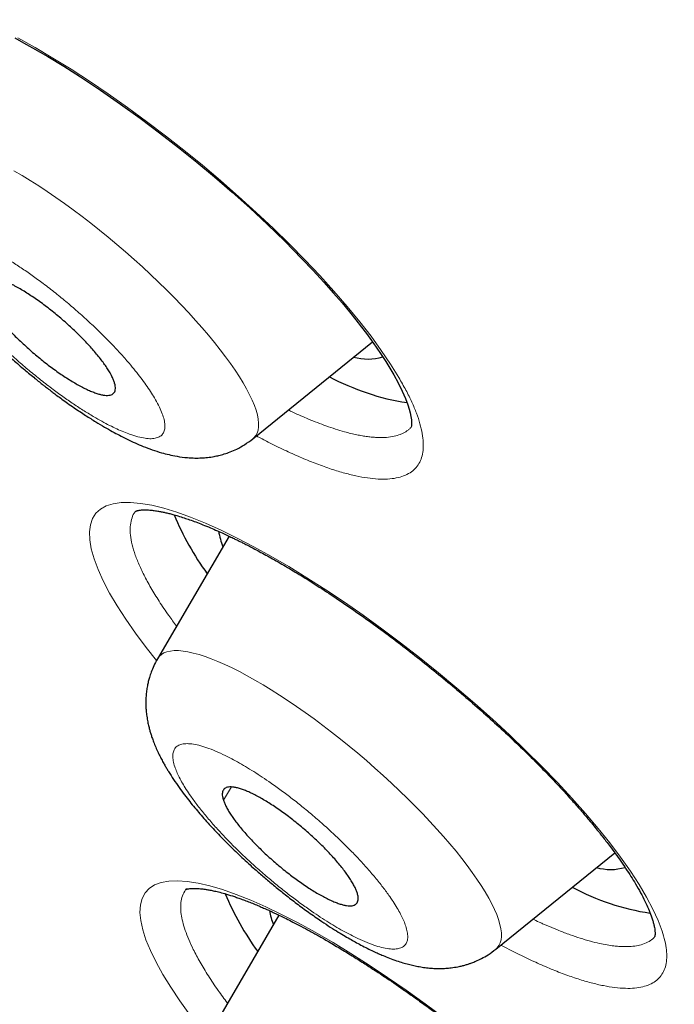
# Model space of a CAD drawing. Header units: millimetres. Extents: x 8 to 578, y 12 to 587.
# Tile 60 of 155: x 505.85 to 510.34, y 191.26 to 198.01. Entities that reach past the tile are written whole.
import ezdxf

# ---------------------------------------------------------------- set-up
doc = ezdxf.new("R2010")
doc.units = ezdxf.units.MM

msp = doc.modelspace()

# ---------------------------------------------------------------- linework, layer by layer
at = {"color": 7, "linetype": 'Continuous', "lineweight": 30}
for p, q in [((507.4518, 195.1367), (508.2718, 195.8015)), ((507.2886, 194.4695), (506.7975, 193.6288)), ((509.1166, 191.6393), (509.9325, 192.3008)), ((507.6307, 191.8732), (507.1443, 191.0404))]:
    msp.add_line(p, q, dxfattribs=at)
at = {"color": 252, "linetype": 'Continuous', "lineweight": 0}
msp.add_line((507.2502, 192.66), (507.3046, 192.751), dxfattribs=at)
at = {"color": 7, "linetype": 'Continuous', "lineweight": 30, "flags": 128}
msp.add_lwpolyline([(505.819, 197.8829), (505.8793, 197.8504), (505.9421, 197.8155), (506.0458, 197.7554), (506.1553, 197.689), (506.2705, 197.616), (506.4073, 197.5254), (506.5446, 197.4304), (506.68, 197.3329), (506.8127, 197.2335), (506.9421, 197.1331), (507.0676, 197.0322), (507.1888, 196.9312), (507.3094, 196.827), (507.4306, 196.7184), (507.5514, 196.6059), (507.6709, 196.4899), (507.7882, 196.3709), (507.8653, 196.2898), (507.9391, 196.2094), (508.0051, 196.1351), (508.0634, 196.0672), (508.1147, 196.0056), (508.1585, 195.9512), (508.1965, 195.9027), (508.23, 195.8586), (508.2649, 195.8112), (508.298, 195.7645), (508.3318, 195.7151), (508.3633, 195.6668), (508.3919, 195.6206), (508.4181, 195.5759), (508.4488, 195.5194), (508.4764, 195.4632), (508.4983, 195.4127), (508.5145, 195.3691), (508.5237, 195.3401), (508.5307, 195.314), (508.5358, 195.2894), (508.5392, 195.2664), (508.5404, 195.2477), (508.5402, 195.2347), (508.5391, 195.2237), (508.538, 195.2186), (508.5379, 195.2183), (508.538, 195.2183), (508.5382, 195.2185), (508.5386, 195.2187), (508.539, 195.219), (508.5391, 195.2191), (508.5391, 195.2191)], dxfattribs=at)
at = {"color": 252, "linetype": 'Continuous', "lineweight": 0, "flags": 128}
for points in [[(505.8396, 197.8843), (505.9592, 197.8174), (506.0811, 197.7455), (506.2054, 197.6686), (506.332, 197.5865), (506.4609, 197.4993), (506.5923, 197.4069), (506.723, 197.3114), (506.8522, 197.2135), (506.9798, 197.1133), (507.106, 197.0106), (507.2307, 196.9054), (507.354, 196.7978), (507.4751, 196.6883), (507.5914, 196.5792), (507.7027, 196.4707), (507.8092, 196.3628), (507.9109, 196.2554), (508.0077, 196.1486), (508.0995, 196.0424), (508.1844, 195.9392), (508.2621, 195.8389), (508.3327, 195.7418), (508.3962, 195.6477), (508.4525, 195.5569), (508.4525, 195.5569)], [(507.4518, 195.1367), (507.4592, 195.1433), (507.4716, 195.1584), (507.4811, 195.176), (507.4875, 195.1961), (507.4909, 195.2186), (507.4913, 195.2435), (507.4886, 195.2708), (507.4828, 195.3002), (507.4741, 195.3319), (507.4623, 195.3656), (507.4475, 195.4013), (507.4299, 195.439), (507.4093, 195.4784), (507.3859, 195.5196), (507.3597, 195.5623), (507.3308, 195.6066), (507.2993, 195.6522), (507.2652, 195.6991), (507.2286, 195.7472), (507.1897, 195.7963), (507.1485, 195.8462), (507.1051, 195.897), (507.0597, 195.9483), (507.0123, 196.0002), (506.9631, 196.0525), (506.9122, 196.1049), (506.8598, 196.1575), (506.8059, 196.2101), (506.7508, 196.2625), (506.6945, 196.3146), (506.6372, 196.3662), (506.579, 196.4173), (506.5201, 196.4677), (506.4607, 196.5172), (506.4009, 196.5658), (506.3408, 196.6133), (506.2806, 196.6596), (506.2205, 196.7046), (506.1606, 196.7482), (506.1011, 196.7902), (506.0421, 196.8306), (505.9837, 196.8691), (505.9262, 196.9059), (505.8697, 196.9407), (505.8142, 196.9734)], [(506.7916, 193.6174), (506.7208, 193.7068), (506.6474, 193.8053), (506.5803, 193.9015), (506.5212, 193.993), (506.47, 194.08), (506.4267, 194.1624), (506.3913, 194.2405), (506.3637, 194.3142), (506.3444, 194.3823), (506.3336, 194.4439), (506.3315, 194.499), (506.3378, 194.5477), (506.3527, 194.5901), (506.3761, 194.6263), (506.4072, 194.6552), (506.4466, 194.6771), (506.4942, 194.6921), (506.5495, 194.7), (506.612, 194.7008), (506.6817, 194.6944), (506.7583, 194.681), (506.8412, 194.6607), (506.9303, 194.6335), (507.0255, 194.5993), (507.1269, 194.5582), (507.2344, 194.51), (507.3447, 194.4566), (507.4586, 194.3974), (507.5762, 194.3324), (507.6975, 194.2616), (507.8226, 194.1849), (507.9513, 194.1023), (508.0792, 194.0167), (508.2074, 193.9275), (508.336, 193.8346), (508.4648, 193.7381), (508.5941, 193.6378), (508.7236, 193.5337), (508.8507, 193.4282), (508.9742, 193.322), (509.0943, 193.2152), (509.2109, 193.1077), (509.3241, 192.9996), (509.4339, 192.8907), (509.5399, 192.7815), (509.6393, 192.6746), (509.7324, 192.5699), (509.819, 192.4676), (509.8992, 192.3675), (509.9732, 192.2698), (510.0407, 192.1742), (510.1002, 192.0832), (510.1517, 191.9966), (510.1951, 191.9146), (510.2305, 191.8371), (510.2578, 191.7643), (510.2578, 191.7643)], [(509.1166, 191.6393), (509.1271, 191.6491), (509.1389, 191.6648), (509.1476, 191.683), (509.1534, 191.7037), (509.156, 191.7268), (509.1557, 191.7522), (509.1523, 191.78), (509.1459, 191.8099), (509.1364, 191.8421), (509.1239, 191.8763), (509.1085, 191.9124), (509.0901, 191.9505), (509.0689, 191.9904), (509.0449, 192.0319), (509.018, 192.075), (508.9885, 192.1196), (508.9564, 192.1655), (508.9217, 192.2127), (508.8846, 192.261), (508.8452, 192.3103), (508.8034, 192.3605), (508.7596, 192.4114), (508.7137, 192.4629), (508.6659, 192.5148), (508.6163, 192.5671), (508.5651, 192.6197), (508.5123, 192.6723), (508.4581, 192.7248), (508.4027, 192.7771), (508.3461, 192.8291), (508.2886, 192.8806), (508.2302, 192.9316), (508.1712, 192.9818), (508.1117, 193.0311), (508.0518, 193.0795), (507.9917, 193.1267), (507.9315, 193.1727), (507.8714, 193.2174), (507.8116, 193.2606), (507.7522, 193.3023), (507.6933, 193.3422), (507.6352, 193.3804), (507.5778, 193.4167), (507.5215, 193.451), (507.4664, 193.4832), (507.4125, 193.5133), (507.3601, 193.5412), (507.3092, 193.5668), (507.26, 193.5901), (507.2127, 193.6109), (507.1672, 193.6292), (507.1239, 193.645), (507.0827, 193.6583), (507.0437, 193.6689), (507.0072, 193.677), (506.9731, 193.6824), (506.9416, 193.6851), (506.9127, 193.6852), (506.8865, 193.6826), (506.8631, 193.6774), (506.8425, 193.6695), (506.8249, 193.659), (506.8101, 193.6459), (506.7984, 193.6302), (506.7975, 193.6288)], [(507.0201, 191.1898), (506.9505, 191.2865), (506.8887, 191.3788), (506.8345, 191.4669), (506.7882, 191.5506), (506.7493, 191.6305), (506.7188, 191.7046), (506.6967, 191.7728), (506.6831, 191.8353), (506.678, 191.8922), (506.6814, 191.9434), (506.693, 191.9881), (506.7129, 192.0257), (506.7411, 192.0563), (506.7775, 192.0798), (506.8222, 192.0964), (506.8751, 192.106), (506.9352, 192.1086), (507.0022, 192.1041), (507.076, 192.0924), (507.1567, 192.0736), (507.2442, 192.0477), (507.3385, 192.0147), (507.4373, 191.9754), (507.5409, 191.9299), (507.6492, 191.878), (507.7622, 191.8199), (507.8797, 191.7554), (508.0019, 191.6846), (508.1245, 191.61), (508.2491, 191.5307), (508.3755, 191.4468), (508.5037, 191.3583), (508.6336, 191.2651), (508.7653, 191.1672)]]:
    msp.add_lwpolyline(points, dxfattribs=at)
at = {"color": 7, "linetype": 'Continuous', "lineweight": 30}
for centre, radius, start, end in [((508.2397, 196.033), 0.3497, 253.90479, 287.16639), ((508.7584, 197.0152), 1.6498, 241.71753, 261.31061), ((508.8003, 195.41), 2.0486, 202.8015, 215.78007), ((507.773, 194.5987), 0.5642, 189.79506, 200.95388), ((509.905, 192.5407), 0.3548, 254.06106, 286.16778), ((509.1634, 192.8321), 2.068, 203.12354, 215.75123), ((510.4213, 193.5134), 1.6451, 241.70179, 261.41761), ((508.1341, 192.015), 0.5792, 191.06144, 200.88897)]:
    msp.add_arc(centre, radius, start, end, dxfattribs=at)
for points, knots in [([(479.6424, 201.7046), (479.7383, 201.6225), (479.8739, 201.5063), (480.0758, 201.3342), (480.2503, 201.1857), (480.4592, 201.0087), (480.6795, 200.8227), (480.9112, 200.6278), (481.1512, 200.4267), (481.3978, 200.221), (481.6498, 200.0118), (481.906, 199.7998), (482.1659, 199.5858), (482.4289, 199.3703), (482.6945, 199.1535), (482.9624, 198.9359), (483.2323, 198.7177), (483.504, 198.4991), (483.7772, 198.2803), (484.0519, 198.0614), (484.3277, 197.8426), (484.6047, 197.6239), (484.8827, 197.4055), (485.1616, 197.1875), (485.4413, 196.9699), (485.7217, 196.7528), (486.0028, 196.5363), (486.2845, 196.3205), (486.5667, 196.1053), (486.8493, 195.8909), (487.1324, 195.6772), (487.4158, 195.4644), (487.6995, 195.2525), (487.9835, 195.0415), (488.2677, 194.8314), (488.5521, 194.6224), (488.8366, 194.4143), (489.1212, 194.2073), (489.4059, 194.0014), (489.6906, 193.7966), (489.9752, 193.593), (490.2598, 193.3905), (490.5443, 193.1893), (490.8287, 192.9892), (491.113, 192.7905), (491.397, 192.593), (491.6808, 192.3968), (491.9644, 192.2019), (492.2477, 192.0084), (492.5307, 191.8162), (492.8134, 191.6254), (493.0956, 191.4361), (493.3775, 191.2482), (493.659, 191.0618), (493.94, 190.8768), (494.2205, 190.6934), (494.5005, 190.5114), (494.78, 190.331), (495.0589, 190.1522), (495.3372, 189.9749), (495.6149, 189.7993), (495.892, 189.6253), (496.1684, 189.4529), (496.4441, 189.2821), (496.7191, 189.113), (496.9933, 188.9456), (497.2668, 188.7799), (497.5395, 188.616), (497.8113, 188.4538), (498.0823, 188.2933), (498.3524, 188.1346), (498.6217, 187.9777), (498.89, 187.8226), (499.1574, 187.6693), (499.4238, 187.5179), (499.6892, 187.3683), (499.9536, 187.2206), (500.217, 187.0747), (500.4793, 186.9308), (500.7406, 186.7888), (501.0007, 186.6487), (501.2597, 186.5105), (501.5175, 186.3743), (501.7742, 186.24), (502.0297, 186.1078), (502.284, 185.9775), (502.537, 185.8493), (502.7887, 185.723), (503.0392, 185.5988), (503.2884, 185.4767), (503.5363, 185.3566), (503.7828, 185.2386), (504.0279, 185.1226), (504.2717, 185.0088), (504.514, 184.8971), (504.7549, 184.7875), (504.9944, 184.68), (505.2324, 184.5747), (505.4689, 184.4715), (505.7039, 184.3705), (505.9374, 184.2717), (506.1693, 184.1751), (506.3997, 184.0807), (506.6285, 183.9884), (506.8557, 183.8984), (507.0812, 183.8107), (507.3051, 183.7252), (507.5274, 183.6419), (507.748, 183.5609), (507.9669, 183.4822), (508.184, 183.4058), (508.3995, 183.3316), (508.6132, 183.2598), (508.8251, 183.1902), (509.0353, 183.123), (509.2436, 183.0581), (509.4502, 182.9956), (509.6549, 182.9354), (509.8578, 182.8776), (510.0588, 182.8221), (510.2579, 182.769), (510.4552, 182.7183), (510.6506, 182.67), (510.844, 182.6241), (511.0355, 182.5807), (511.2251, 182.5396), (511.4127, 182.501), (511.5983, 182.4648), (511.7819, 182.431), (511.9636, 182.3997), (512.1432, 182.3709), (512.3208, 182.3445), (512.4964, 182.3206), (512.6699, 182.2993), (512.8414, 182.2804), (513.0108, 182.264), (513.1782, 182.2501), (513.3434, 182.2388), (513.5065, 182.23), (513.6676, 182.2238), (513.8265, 182.2201), (513.9833, 182.219), (514.138, 182.2205), (514.2905, 182.2245), (514.4409, 182.2312), (514.5891, 182.2404), (514.7351, 182.2523), (514.8789, 182.2668), (515.0206, 182.284), (515.16, 182.3038), (515.2972, 182.3262), (515.4322, 182.3513), (515.5649, 182.3791), (515.6953, 182.4096), (515.8235, 182.4427), (515.9492, 182.4784), (516.0726, 182.5168), (516.1935, 182.5578), (516.3118, 182.6013), (516.4275, 182.6473), (516.5404, 182.6957), (516.6505, 182.7463), (516.7574, 182.799), (516.8611, 182.8535), (516.9612, 182.9096), (517.0576, 182.9669), (517.15, 183.025), (517.2381, 183.0835), (517.3219, 183.1419), (517.4012, 183.1999), (517.476, 183.2571), (517.5463, 183.3131), (517.6123, 183.3676), (517.6742, 183.4205), (517.7322, 183.4717), (517.7866, 183.5211), (517.8376, 183.5685), (517.8855, 183.6142), (517.9305, 183.6581), (517.973, 183.7002), (518.0131, 183.7406), (518.051, 183.7795), (518.0871, 183.817), (518.1214, 183.8531), (518.1542, 183.8879), (518.1857, 183.9217), (518.216, 183.9545), (518.2454, 183.9865), (518.274, 184.0178), (518.3019, 184.0487), (518.3295, 184.0793), (518.357, 184.1098), (518.3844, 184.1404), (518.4122, 184.1715), (518.4405, 184.2033), (518.4697, 184.2361), (518.5003, 184.2706), (518.5332, 184.3076), (518.57, 184.349), (518.6144, 184.399), (518.6625, 184.4531), (518.6973, 184.4922), (518.7133, 184.5102)], [0, 0, 0, 0, 0.006011, 0.008498, 0.012623, 0.016915, 0.021528, 0.026349, 0.031332, 0.036441, 0.041651, 0.046942, 0.0523, 0.057715, 0.063177, 0.068679, 0.074217, 0.079786, 0.085381, 0.091001, 0.096642, 0.102302, 0.107979, 0.113671, 0.119378, 0.125097, 0.130829, 0.136571, 0.142323, 0.148084, 0.153854, 0.159632, 0.165418, 0.17121, 0.177009, 0.182814, 0.188624, 0.19444, 0.200261, 0.206087, 0.211918, 0.217752, 0.223591, 0.229433, 0.23528, 0.241129, 0.246982, 0.252838, 0.258697, 0.264559, 0.270424, 0.276291, 0.282161, 0.288033, 0.293908, 0.299784, 0.305663, 0.311544, 0.317427, 0.323311, 0.329198, 0.335086, 0.340976, 0.346867, 0.35276, 0.358654, 0.36455, 0.370447, 0.376345, 0.382244, 0.388145, 0.394047, 0.39995, 0.405854, 0.411759, 0.417665, 0.423572, 0.429479, 0.435388, 0.441297, 0.447207, 0.453118, 0.459029, 0.464941, 0.470853, 0.476766, 0.48268, 0.488594, 0.494508, 0.500423, 0.506338, 0.512253, 0.518169, 0.524084, 0.53, 0.535916, 0.541832, 0.547748, 0.553664, 0.55958, 0.565496, 0.571412, 0.577327, 0.583242, 0.589157, 0.595071, 0.600985, 0.606899, 0.612811, 0.618724, 0.624635, 0.630546, 0.636455, 0.642364, 0.648272, 0.654178, 0.660084, 0.665988, 0.67189, 0.677791, 0.683691, 0.689588, 0.695484, 0.701378, 0.70727, 0.713159, 0.719046, 0.72493, 0.730811, 0.736689, 0.742564, 0.748435, 0.754303, 0.760166, 0.766025, 0.771879, 0.777729, 0.783572, 0.78941, 0.795241, 0.801066, 0.806883, 0.812691, 0.818491, 0.82428, 0.830059, 0.835826, 0.841579, 0.847318, 0.85304, 0.858744, 0.864427, 0.870086, 0.875719, 0.881321, 0.886887, 0.892413, 0.897892, 0.903314, 0.908672, 0.913953, 0.919143, 0.924226, 0.929184, 0.933997, 0.938641, 0.943096, 0.947338, 0.951352, 0.955122, 0.95864, 0.961904, 0.964917, 0.967686, 0.970221, 0.972537, 0.974647, 0.976567, 0.978312, 0.979897, 0.981338, 0.982648, 0.983841, 0.98493, 0.985928, 0.986846, 0.987695, 0.988487, 0.989231, 0.989938, 0.990618, 0.991281, 0.991937, 0.992595, 0.993265, 0.993959, 0.994692, 0.995485, 0.996372, 0.997416, 0.998812, 1, 1, 1, 1]), ([(505.1327, 197.1262), (505.125, 197.1121), (505.1107, 197.0864), (505.0949, 197.0494), (505.0839, 197.0192), (505.0766, 196.9951), (505.0697, 196.9694), (505.0627, 196.9373), (505.0568, 196.8977), (505.0532, 196.8527), (505.053, 196.8059), (505.0564, 196.7567), (505.0635, 196.7071), (505.0744, 196.656), (505.0885, 196.6072), (505.1039, 196.5632), (505.1194, 196.5247), (505.1369, 196.4856), (505.1579, 196.4432), (505.1813, 196.4004), (505.2039, 196.3621), (505.2253, 196.3279), (505.2482, 196.293), (505.2754, 196.2536), (505.3091, 196.2073), (505.3505, 196.1534), (505.3994, 196.0933), (505.4534, 196.0306), (505.5159, 195.9615), (505.585, 195.8891), (505.6598, 195.8149), (505.7334, 195.7452), (505.8086, 195.6771), (505.8722, 195.622), (505.9226, 195.5798), (505.9564, 195.5522), (505.9865, 195.5279), (506.0107, 195.5087), (506.0288, 195.4946), (506.0442, 195.4826), (506.0611, 195.4697), (506.0831, 195.4529), (506.111, 195.4321), (506.1446, 195.4074), (506.184, 195.3791), (506.2384, 195.3412), (506.3028, 195.2981), (506.3723, 195.2543), (506.4333, 195.2178), (506.4871, 195.1874), (506.5384, 195.1599), (506.591, 195.1334), (506.6457, 195.1079), (506.7024, 195.0838), (506.7629, 195.0609), (506.821, 195.0422), (506.8774, 195.0274), (506.9366, 195.0152), (506.9957, 195.0074), (507.0515, 195.0045), (507.0977, 195.0052), (507.1416, 195.0086), (507.1819, 195.0145), (507.2202, 195.0226), (507.2569, 195.0326), (507.298, 195.0467), (507.345, 195.0673), (507.3983, 195.0963), (507.4331, 195.1226), (507.4518, 195.1367)], [0, 0, 0, 0, 0.012887, 0.023614, 0.03219, 0.038629, 0.043838, 0.053901, 0.065742, 0.077181, 0.09157, 0.105457, 0.120287, 0.136468, 0.153463, 0.168072, 0.180189, 0.193319, 0.209338, 0.22598, 0.239353, 0.251034, 0.263353, 0.277678, 0.294619, 0.31415, 0.336245, 0.358999, 0.380544, 0.40872, 0.434639, 0.458489, 0.482682, 0.508124, 0.519102, 0.530174, 0.539707, 0.547206, 0.552668, 0.55648, 0.561483, 0.56825, 0.576789, 0.587106, 0.599213, 0.613119, 0.637364, 0.659246, 0.678749, 0.695853, 0.711605, 0.729149, 0.747736, 0.766297, 0.786763, 0.808319, 0.825311, 0.843003, 0.865443, 0.881278, 0.894323, 0.906698, 0.919552, 0.929061, 0.93951, 0.951076, 0.96489, 0.981193, 1, 1, 1, 1]), ([(506.468, 195.5961), (506.4624, 195.6053), (506.4512, 195.6236), (506.4306, 195.6533), (506.4072, 195.6846), (506.3812, 195.7171), (506.3529, 195.7502), (506.3226, 195.7838), (506.29, 195.8181), (506.2557, 195.8525), (506.22, 195.8867), (506.1833, 195.9205), (506.1451, 195.9541), (506.1062, 195.9868), (506.0672, 196.0183), (506.0281, 196.0484), (505.9886, 196.0775), (505.9496, 196.1047), (505.9115, 196.13), (505.8745, 196.1531), (505.8383, 196.1743), (505.8037, 196.1929), (505.7709, 196.2091), (505.7401, 196.2225), (505.7112, 196.2335), (505.6847, 196.2415), (505.6609, 196.2467), (505.6399, 196.249), (505.6215, 196.2485), (505.6063, 196.245), (505.5942, 196.2387), (505.5852, 196.2296), (505.5795, 196.2176), (505.5771, 196.203), (505.578, 196.1859), (505.5822, 196.1664), (505.5898, 196.1444), (505.6013, 196.1182), (505.6127, 196.098), (505.619, 196.0868)], [0, 0, 0, 0, 0.026371, 0.052925, 0.080057, 0.107388, 0.133855, 0.160507, 0.187446, 0.214777, 0.241148, 0.267702, 0.294834, 0.322165, 0.348537, 0.375091, 0.402223, 0.429554, 0.456021, 0.482673, 0.509611, 0.536942, 0.563314, 0.590061, 0.617, 0.644331, 0.670798, 0.69745, 0.724388, 0.751719, 0.778091, 0.804838, 0.831777, 0.859108, 0.885479, 0.912033, 0.939165, 0.966496, 1, 1, 1, 1]), ([(505.619, 196.0868), (505.6246, 196.0777), (505.6358, 196.0593), (505.6564, 196.0296), (505.6798, 195.9983), (505.7058, 195.9659), (505.7341, 195.9328), (505.7644, 195.8992), (505.7971, 195.8648), (505.8313, 195.8304), (505.867, 195.7962), (505.9037, 195.7625), (505.942, 195.7288), (505.9808, 195.6961), (506.0198, 195.6647), (506.0589, 195.6345), (506.0984, 195.6055), (506.1374, 195.5782), (506.1755, 195.5529), (506.2125, 195.5298), (506.2488, 195.5087), (506.2833, 195.49), (506.3162, 195.4739), (506.3469, 195.4604), (506.3759, 195.4495), (506.4023, 195.4414), (506.4261, 195.4362), (506.4471, 195.4339), (506.4655, 195.4345), (506.4807, 195.4379), (506.4929, 195.4443), (506.5018, 195.4534), (506.5075, 195.4653), (506.5099, 195.48), (506.509, 195.4971), (506.5048, 195.5165), (506.4973, 195.5386), (506.4857, 195.5648), (506.4743, 195.585), (506.468, 195.5961)], [0, 0, 0, 0, 0.0263712, 0.0529255, 0.0800573, 0.1073886, 0.1337598, 0.1606027, 0.1874457, 0.214777, 0.2411482, 0.2677025, 0.2948343, 0.3221656, 0.3485368, 0.3750911, 0.4022228, 0.4295542, 0.4559254, 0.4827683, 0.5096113, 0.5369426, 0.5633138, 0.5901567, 0.6169997, 0.644331, 0.6707022, 0.6975451, 0.7243881, 0.7517194, 0.7780906, 0.8049336, 0.8317765, 0.8591078, 0.885479, 0.9120333, 0.9391651, 0.9664964, 1, 1, 1, 1]), ([(506.6502, 194.6414), (506.6502, 194.6414), (506.6501, 194.6413), (506.6507, 194.6416), (506.652, 194.6421), (506.6545, 194.643), (506.658, 194.6441), (506.6624, 194.6452), (506.6684, 194.6465), (506.6768, 194.6478), (506.6882, 194.649), (506.7026, 194.6498), (506.7189, 194.6498), (506.7358, 194.6491), (506.7521, 194.6478), (506.7679, 194.6462), (506.7835, 194.6441), (506.8018, 194.6413), (506.8235, 194.6373), (506.8489, 194.632), (506.8755, 194.6257), (506.9051, 194.6179), (506.9401, 194.6079), (506.9784, 194.5958), (507.0192, 194.5819), (507.0616, 194.5666), (507.1089, 194.5483), (507.1584, 194.5279), (507.2062, 194.5073), (507.2487, 194.4881), (507.2848, 194.4714), (507.3149, 194.457), (507.34, 194.4448), (507.3638, 194.4331), (507.3897, 194.4201), (507.4204, 194.4044), (507.4561, 194.3859), (507.4966, 194.3643), (507.5409, 194.3402), (507.6051, 194.3045), (507.6897, 194.2557), (507.7965, 194.1913), (507.9132, 194.1178), (508.0401, 194.0344), (508.1754, 193.9412), (508.3118, 193.8434), (508.4467, 193.7428), (508.5794, 193.6401), (508.7092, 193.5362), (508.8356, 193.4314), (508.9591, 193.3255), (509.0806, 193.2177), (509.2006, 193.1073), (509.3185, 192.9947), (509.4203, 192.8933), (509.5069, 192.8037), (509.5786, 192.7272), (509.6447, 192.6542), (509.7035, 192.5873), (509.7512, 192.5313), (509.7894, 192.4852), (509.8198, 192.4478), (509.8472, 192.4133), (509.8742, 192.3787), (509.9043, 192.3391), (509.9385, 192.293), (509.9749, 192.2419), (510.0107, 192.1896), (510.0443, 192.1379), (510.0781, 192.0828), (510.1107, 192.0258), (510.1405, 191.9685), (510.1649, 191.9154), (510.1815, 191.8732), (510.1923, 191.8408), (510.1992, 191.8165), (510.2039, 191.796), (510.2069, 191.7792), (510.2085, 191.7662), (510.2092, 191.757), (510.2095, 191.7493), (510.2095, 191.7417), (510.2089, 191.7345), (510.2082, 191.7302), (510.2078, 191.7282), (510.2076, 191.7275), (510.2077, 191.7276), (510.2077, 191.7276)], [0, 0, 0, 0, 0.001802, 0.006364, 0.010909, 0.017059, 0.02297, 0.028637, 0.034596, 0.041755, 0.050034, 0.059444, 0.069043, 0.07764, 0.085095, 0.091573, 0.097607, 0.103481, 0.112095, 0.12053, 0.12882, 0.137257, 0.147175, 0.158741, 0.168501, 0.179191, 0.190814, 0.203104, 0.214181, 0.22368, 0.231599, 0.237934, 0.243149, 0.247586, 0.25295, 0.259254, 0.266497, 0.274679, 0.283644, 0.292782, 0.312291, 0.332295, 0.352798, 0.37671, 0.401154, 0.425422, 0.449399, 0.473077, 0.496446, 0.519493, 0.542261, 0.565311, 0.588793, 0.612702, 0.637038, 0.653632, 0.67042, 0.686716, 0.701563, 0.714959, 0.724466, 0.733078, 0.740795, 0.748583, 0.757578, 0.769267, 0.782352, 0.795845, 0.809576, 0.823543, 0.841204, 0.858864, 0.876515, 0.893966, 0.905398, 0.916372, 0.926821, 0.936525, 0.945126, 0.952683, 0.959303, 0.967719, 0.977391, 0.986391, 0.991923, 0.997433, 1, 1, 1, 1]), ([(506.7975, 193.6288), (506.7887, 193.6128), (506.7725, 193.5832), (506.755, 193.5402), (506.7431, 193.5043), (506.7346, 193.4727), (506.7281, 193.4423), (506.7228, 193.4093), (506.7193, 193.3743), (506.7178, 193.3396), (506.7182, 193.3056), (506.7203, 193.2711), (506.7245, 193.2347), (506.7306, 193.1987), (506.7377, 193.1667), (506.7447, 193.1396), (506.752, 193.1148), (506.7607, 193.0883), (506.7717, 193.0581), (506.7856, 193.024), (506.8013, 192.9892), (506.8173, 192.9566), (506.8327, 192.9275), (506.8473, 192.9011), (506.861, 192.8777), (506.8751, 192.8543), (506.8965, 192.8204), (506.9264, 192.7756), (506.9637, 192.7236), (507.0003, 192.6753), (507.0357, 192.6307), (507.0709, 192.5882), (507.1069, 192.5462), (507.1545, 192.4927), (507.2161, 192.4264), (507.2938, 192.3475), (507.3773, 192.2671), (507.4561, 192.1952), (507.5288, 192.1319), (507.5953, 192.0761), (507.6667, 192.0184), (507.7436, 191.9588), (507.8254, 191.8984), (507.9013, 191.8452), (507.9682, 191.8006), (508.0228, 191.7658), (508.0716, 191.7361), (508.1141, 191.7113), (508.154, 191.6889), (508.1944, 191.6671), (508.2361, 191.6458), (508.2756, 191.6267), (508.3116, 191.6102), (508.3485, 191.5943), (508.3904, 191.5774), (508.4351, 191.5612), (508.4783, 191.5473), (508.5169, 191.5365), (508.5548, 191.5273), (508.5951, 191.5193), (508.6324, 191.5136), (508.671, 191.5095), (508.7088, 191.5075), (508.742, 191.5073), (508.7755, 191.5086), (508.8144, 191.5122), (508.8523, 191.5181), (508.8852, 191.5254), (508.9098, 191.5319), (508.9319, 191.5387), (508.9553, 191.5469), (508.9846, 191.5586), (509.0225, 191.5766), (509.0686, 191.6029), (509.0996, 191.6264), (509.1166, 191.6393)], [0, 0, 0, 0, 0.014646, 0.027022, 0.037139, 0.045014, 0.053306, 0.062543, 0.072771, 0.082585, 0.091727, 0.101595, 0.112894, 0.124603, 0.134524, 0.142601, 0.150535, 0.158694, 0.168994, 0.181755, 0.194248, 0.205405, 0.216207, 0.225626, 0.233712, 0.241383, 0.251134, 0.271037, 0.290177, 0.307185, 0.322958, 0.33778, 0.352424, 0.367397, 0.394405, 0.422185, 0.450624, 0.479781, 0.499654, 0.520185, 0.542247, 0.565895, 0.591122, 0.61792, 0.636809, 0.654954, 0.670783, 0.684314, 0.696362, 0.709318, 0.723609, 0.737271, 0.748653, 0.759854, 0.774113, 0.790483, 0.80516, 0.817874, 0.829224, 0.840715, 0.854268, 0.867495, 0.878437, 0.888462, 0.897856, 0.908901, 0.922055, 0.930037, 0.93715, 0.943381, 0.9492, 0.957462, 0.968666, 0.982839, 1, 1, 1, 1]), ([(508.1664, 192.0281), (508.1638, 192.0354), (508.1585, 192.05), (508.1464, 192.0748), (508.1314, 192.1017), (508.1132, 192.1303), (508.0922, 192.1603), (508.0687, 192.1914), (508.0424, 192.224), (508.0137, 192.2573), (507.983, 192.291), (507.9505, 192.3251), (507.9159, 192.3596), (507.8798, 192.394), (507.8428, 192.4278), (507.8049, 192.4609), (507.7659, 192.4936), (507.7265, 192.5252), (507.6872, 192.5553), (507.6482, 192.5837), (507.6093, 192.6108), (507.5712, 192.6359), (507.5342, 192.6588), (507.4985, 192.6794), (507.464, 192.6978), (507.4313, 192.7137), (507.4007, 192.7268), (507.3724, 192.7372), (507.3462, 192.745), (507.3227, 192.7498), (507.302, 192.7517), (507.2842, 192.7508), (507.2693, 192.7469), (507.2575, 192.7402), (507.249, 192.7306), (507.2438, 192.7185), (507.2418, 192.7034), (507.2431, 192.6845), (507.2477, 192.6687), (507.2502, 192.66)], [0, 0, 0, 0, 0.026371, 0.052925, 0.080057, 0.107388, 0.133855, 0.160507, 0.187446, 0.214777, 0.241148, 0.267702, 0.294834, 0.322165, 0.348537, 0.375091, 0.402223, 0.429554, 0.456021, 0.482673, 0.509611, 0.536942, 0.563314, 0.590061, 0.617, 0.644331, 0.670798, 0.69745, 0.724388, 0.751719, 0.778091, 0.804838, 0.831777, 0.859108, 0.885479, 0.912227, 0.939165, 0.966496, 1, 1, 1, 1]), ([(507.2502, 192.66), (507.2528, 192.6527), (507.2581, 192.6381), (507.2701, 192.6133), (507.2852, 192.5864), (507.3034, 192.5577), (507.3244, 192.5278), (507.3479, 192.4966), (507.3742, 192.4641), (507.4029, 192.4308), (507.4336, 192.3971), (507.4661, 192.3631), (507.5007, 192.3285), (507.5368, 192.2941), (507.5739, 192.2603), (507.6117, 192.2271), (507.6507, 192.1945), (507.6901, 192.163), (507.7294, 192.1329), (507.7683, 192.1044), (507.8073, 192.0773), (507.8455, 192.0522), (507.8825, 192.0293), (507.9181, 192.0087), (507.9526, 191.9903), (507.9853, 191.9744), (508.0159, 191.9613), (508.0442, 191.9509), (508.0704, 191.9431), (508.0939, 191.9383), (508.1146, 191.9364), (508.1323, 191.9373), (508.1473, 191.9412), (508.1591, 191.948), (508.1676, 191.9575), (508.1728, 191.9697), (508.1747, 191.9847), (508.1735, 192.0036), (508.1689, 192.0194), (508.1664, 192.0281)], [0, 0, 0, 0, 0.026371, 0.052925, 0.080057, 0.107389, 0.133948, 0.160507, 0.187446, 0.214777, 0.241148, 0.267702, 0.294834, 0.322166, 0.348628, 0.375091, 0.402223, 0.429554, 0.455925, 0.482673, 0.509611, 0.536943, 0.563502, 0.590061, 0.617, 0.644331, 0.67089, 0.69745, 0.724388, 0.751719, 0.778091, 0.804645, 0.831777, 0.859108, 0.885667, 0.912227, 0.939165, 0.966496, 1, 1, 1, 1]), ([(506.9917, 192.0488), (506.9917, 192.0488), (506.9916, 192.0487), (506.992, 192.0489), (506.9932, 192.0494), (506.9956, 192.0502), (506.9991, 192.0512), (507.0036, 192.0523), (507.01, 192.0536), (507.019, 192.0549), (507.0311, 192.056), (507.0453, 192.0565), (507.0603, 192.0564), (507.0756, 192.0557), (507.0915, 192.0545), (507.1079, 192.0527), (507.127, 192.0502), (507.1507, 192.0463), (507.1812, 192.0403), (507.2172, 192.0319), (507.2607, 192.0203), (507.3026, 192.0074), (507.3403, 191.9948), (507.3709, 191.984), (507.404, 191.9717), (507.4394, 191.9579), (507.4749, 191.9434), (507.5092, 191.9288), (507.5393, 191.9156), (507.5641, 191.9044), (507.5837, 191.8954), (507.605, 191.8854), (507.6331, 191.8721), (507.6707, 191.8538), (507.7157, 191.8313), (507.7684, 191.804), (507.8286, 191.7719), (507.8934, 191.7361), (507.9669, 191.6942), (508.046, 191.6476), (508.1295, 191.5966), (508.2085, 191.547), (508.2828, 191.4989), (508.3523, 191.453), (508.4186, 191.4082), (508.4854, 191.362), (508.5573, 191.3115), (508.6359, 191.2549), (508.7211, 191.192), (508.8128, 191.1228), (508.9109, 191.0466), (509.0135, 190.9647), (509.115, 190.8813), (509.2104, 190.8009), (509.2964, 190.7265), (509.3734, 190.6585), (509.4373, 190.6009), (509.4912, 190.5514), (509.5395, 190.5065), (509.5902, 190.4588), (509.6444, 190.4068), (509.7007, 190.3518), (509.7588, 190.294), (509.8182, 190.2336), (509.8794, 190.17), (509.9411, 190.1041), (510.0003, 190.0391), (510.0543, 189.9781), (510.1016, 189.923), (510.1427, 189.8738), (510.1781, 189.8302), (510.2083, 189.7923), (510.2342, 189.7589), (510.2603, 189.7246), (510.289, 189.6859), (510.3218, 189.6403), (510.3558, 189.591), (510.3892, 189.5402), (510.4207, 189.4895), (510.4497, 189.44), (510.475, 189.3933), (510.4959, 189.3512), (510.5128, 189.314), (510.5259, 189.2819), (510.5363, 189.2534), (510.5441, 189.2284), (510.5498, 189.207), (510.5535, 189.1896), (510.5559, 189.1751), (510.5572, 189.1626), (510.5577, 189.1528), (510.5575, 189.1453), (510.5571, 189.1403), (510.5567, 189.1382), (510.5567, 189.1383), (510.5567, 189.1384)], [0, 0, 0, 0, 0.0003886, 0.0050129, 0.0096186, 0.0158724, 0.0219598, 0.0278792, 0.0342715, 0.0419861, 0.0509288, 0.0606143, 0.0691125, 0.0762189, 0.0838977, 0.0906478, 0.0969771, 0.1064518, 0.1169452, 0.1284695, 0.1415217, 0.1564583, 0.164081, 0.1721223, 0.1805846, 0.1894532, 0.1984428, 0.2062516, 0.2137293, 0.2193402, 0.2231452, 0.2268519, 0.2334518, 0.2414838, 0.2509476, 0.2618433, 0.2741713, 0.2875258, 0.3004445, 0.3172804, 0.3330434, 0.3477327, 0.3613478, 0.3741062, 0.3857504, 0.397372, 0.4102642, 0.4244303, 0.4395859, 0.4559769, 0.4736037, 0.4924715, 0.5115994, 0.5292473, 0.54541, 0.5600826, 0.573261, 0.5825658, 0.5918835, 0.6021118, 0.6132488, 0.6252919, 0.6375287, 0.6505721, 0.6644187, 0.6790653, 0.693906, 0.7076139, 0.7201462, 0.7315046, 0.7416914, 0.7507103, 0.7585639, 0.7658134, 0.7758589, 0.7875024, 0.8006535, 0.8144521, 0.8286762, 0.8433231, 0.8580165, 0.8717261, 0.8843951, 0.8965719, 0.9075622, 0.9190719, 0.929506, 0.9387975, 0.947995, 0.9573446, 0.9663717, 0.9770401, 0.9880248, 0.997497, 1, 1, 1, 1])]:
    msp.add_open_spline(points, degree=3, knots=knots, dxfattribs=at)
at = {"color": 252, "linetype": 'Continuous', "lineweight": 0}
for points, knots in [([(505.3098, 196.2655), (505.3186, 196.2511), (505.3361, 196.2224), (505.3674, 196.1766), (505.4021, 196.1292), (505.4408, 196.0799), (505.488, 196.0232), (505.5445, 195.959), (505.6115, 195.8877), (505.6832, 195.8158), (505.7589, 195.744), (505.8374, 195.6732), (505.9044, 195.6159), (505.9585, 195.5714), (505.9994, 195.5387), (506.0406, 195.5065), (506.0936, 195.4664), (506.1578, 195.4196), (506.2323, 195.3685), (506.3051, 195.3215), (506.3712, 195.2818), (506.4303, 195.2487), (506.4824, 195.2218), (506.5318, 195.1984), (506.5787, 195.1786), (506.6279, 195.1606), (506.6775, 195.1462), (506.725, 195.1378), (506.7654, 195.1368), (506.7983, 195.1433), (506.8235, 195.1567), (506.8377, 195.1739), (506.8448, 195.1911), (506.848, 195.2057), (506.8491, 195.2221), (506.8479, 195.2452), (506.8419, 195.2767), (506.8277, 195.3188), (506.8064, 195.3656), (506.7801, 195.4134), (506.7508, 195.4606), (506.7198, 195.5062), (506.6849, 195.5537), (506.6463, 195.603), (506.5991, 195.6598), (506.5425, 195.7239), (506.4755, 195.7952), (506.4038, 195.8671), (506.3281, 195.9389), (506.2496, 196.0097), (506.1826, 196.0671), (506.1286, 196.1115), (506.0876, 196.1443), (506.0464, 196.1764), (505.9934, 196.2166), (505.9292, 196.2633), (505.8547, 196.3145), (505.7819, 196.3615), (505.7158, 196.4012), (505.6568, 196.4342), (505.6047, 196.4612), (505.5552, 196.4846), (505.5083, 196.5044), (505.4591, 196.5224), (505.4095, 196.5367), (505.362, 196.5452), (505.3216, 196.5461), (505.2887, 196.5397), (505.2635, 196.5262), (505.2493, 196.5091), (505.2422, 196.4919), (505.239, 196.4772), (505.2379, 196.4608), (505.2391, 196.4377), (505.2451, 196.4062), (505.2594, 196.3641), (505.2803, 196.3175), (505.3, 196.2829), (505.3098, 196.2655)], [0, 0, 0, 0, 0.012056, 0.024015, 0.035945, 0.047917, 0.059999, 0.076304, 0.092457, 0.108631, 0.124998, 0.141303, 0.157456, 0.165533, 0.173636, 0.181787, 0.190008, 0.205043, 0.219963, 0.234903, 0.249999, 0.262042, 0.273994, 0.285925, 0.297904, 0.309999, 0.326304, 0.342457, 0.358631, 0.374998, 0.391303, 0.407456, 0.415533, 0.423636, 0.431787, 0.440008, 0.455043, 0.469963, 0.484903, 0.499999, 0.512042, 0.523994, 0.535925, 0.547904, 0.559999, 0.576304, 0.592457, 0.608631, 0.624998, 0.641303, 0.657456, 0.665533, 0.673636, 0.681787, 0.690008, 0.705043, 0.719963, 0.734903, 0.749999, 0.762042, 0.773994, 0.785925, 0.797904, 0.809999, 0.826304, 0.842457, 0.858631, 0.874998, 0.891303, 0.907456, 0.915533, 0.923636, 0.931787, 0.940008, 0.955058, 0.969984, 0.984919, 1, 1, 1, 1]), ([(508.4525, 195.5569), (508.4693, 195.5277), (508.5027, 195.4694), (508.5428, 195.3877), (508.5752, 195.3106), (508.5991, 195.2388), (508.6146, 195.1722), (508.6215, 195.1113), (508.6202, 195.0565), (508.6104, 195.0081), (508.5923, 194.9663), (508.5657, 194.9312), (508.5306, 194.9028), (508.487, 194.8815), (508.4357, 194.8671), (508.3771, 194.8598), (508.3113, 194.8599), (508.2386, 194.8672), (508.1587, 194.8817), (508.0716, 194.9035), (507.9783, 194.9323), (507.8794, 194.968), (507.7762, 195.0102), (507.6685, 195.059), (507.5686, 195.1076), (507.5031, 195.1424), (507.4764, 195.1566)], [0, 0, 0, 0, 0.042296, 0.084355, 0.126321, 0.168343, 0.210572, 0.253164, 0.295482, 0.337521, 0.379452, 0.421455, 0.463716, 0.506429, 0.549165, 0.591425, 0.633408, 0.675318, 0.717362, 0.759747, 0.802801, 0.845268, 0.887339, 0.929206, 0.971054, 1, 1, 1, 1]), ([(508.5361, 195.2152), (508.5342, 195.2131), (508.5282, 195.2063), (508.5161, 195.1962), (508.5, 195.1848), (508.4821, 195.1748), (508.4565, 195.1637), (508.4198, 195.1528), (508.3666, 195.1453), (508.315, 195.1449), (508.2704, 195.148), (508.2377, 195.1517), (508.2024, 195.157), (508.1643, 195.1642), (508.1235, 195.1735), (508.0552, 195.1912), (507.9604, 195.2213), (507.8405, 195.268), (507.7529, 195.3058), (507.7051, 195.3288), (507.6948, 195.3337)], [0, 0, 0, 0, 0.016915, 0.054877, 0.093119, 0.131639, 0.170437, 0.243643, 0.325291, 0.41538, 0.453089, 0.492102, 0.532418, 0.574037, 0.61696, 0.661186, 0.781227, 0.885969, 0.975409, 1, 1, 1, 1]), ([(506.9286, 193.8533), (506.9108, 193.8774), (506.8674, 193.9359), (506.8086, 194.0238), (506.7514, 194.1169), (506.7042, 194.2039), (506.6665, 194.2846), (506.6381, 194.3596), (506.6191, 194.4288), (506.6099, 194.4919), (506.6105, 194.5482), (506.6224, 194.5964), (506.6359, 194.6276), (506.6486, 194.64), (506.6503, 194.6417)], [0, 0, 0, 0, 0.064839, 0.157601, 0.249544, 0.340668, 0.430974, 0.520461, 0.611956, 0.704101, 0.796897, 0.890345, 0.984444, 1, 1, 1, 1]), ([(506.9165, 192.8902), (506.9206, 192.8787), (506.9288, 192.8558), (506.9468, 192.8178), (506.9687, 192.7773), (506.995, 192.7342), (507.029, 192.6834), (507.0721, 192.6246), (507.1258, 192.5574), (507.1857, 192.4878), (507.2513, 192.4165), (507.3215, 192.3446), (507.3831, 192.2848), (507.434, 192.2375), (507.4729, 192.2022), (507.5127, 192.1671), (507.5644, 192.1226), (507.6282, 192.0697), (507.7039, 192.0099), (507.7798, 191.953), (507.8501, 191.9031), (507.9145, 191.8597), (507.9725, 191.8226), (508.0289, 191.7885), (508.0837, 191.7575), (508.1427, 191.7265), (508.2045, 191.6971), (508.2666, 191.6719), (508.323, 191.6538), (508.373, 191.6428), (508.4163, 191.6389), (508.4461, 191.6419), (508.4659, 191.6479), (508.4789, 191.6543), (508.4898, 191.6626), (508.5013, 191.6754), (508.5109, 191.6947), (508.5149, 191.7233), (508.5117, 191.7576), (508.5019, 191.7945), (508.4876, 191.8324), (508.4699, 191.8703), (508.4479, 191.9107), (508.4216, 191.9539), (508.3876, 192.0047), (508.3445, 192.0636), (508.2908, 192.1308), (508.2309, 192.2003), (508.1653, 192.2716), (508.0951, 192.3436), (508.0334, 192.4034), (507.9826, 192.4506), (507.9437, 192.4859), (507.9039, 192.5211), (507.8522, 192.5656), (507.7884, 192.6185), (507.7127, 192.6782), (507.6368, 192.7351), (507.5664, 192.785), (507.502, 192.8284), (507.444, 192.8656), (507.3876, 192.8996), (507.3329, 192.9306), (507.2738, 192.9617), (507.2121, 192.991), (507.15, 193.0162), (507.0936, 193.0344), (507.0436, 193.0453), (507.0002, 193.0492), (506.9705, 193.0462), (506.9506, 193.0402), (506.9377, 193.0338), (506.9267, 193.0256), (506.9152, 193.0128), (506.9057, 192.9934), (506.9017, 192.9647), (506.9046, 192.9308), (506.9125, 192.9037), (506.9165, 192.8902)], [0, 0, 0, 0, 0.0120557, 0.0240146, 0.0359454, 0.0479172, 0.0599985, 0.0763036, 0.0924572, 0.1086313, 0.1249977, 0.1413029, 0.1574565, 0.1655329, 0.173636, 0.1817873, 0.1900076, 0.2050426, 0.2199628, 0.2349034, 0.2499991, 0.2620421, 0.2739945, 0.2859252, 0.2979038, 0.3099985, 0.3263037, 0.3424572, 0.3586313, 0.3749978, 0.3913029, 0.4074565, 0.4155329, 0.423636, 0.4317873, 0.4400076, 0.4550426, 0.4699628, 0.4849034, 0.4999991, 0.5120421, 0.5239945, 0.5359253, 0.5479038, 0.5599985, 0.5763037, 0.5924572, 0.6086313, 0.6249978, 0.6413029, 0.6574565, 0.6655329, 0.673636, 0.6817873, 0.6900077, 0.7050426, 0.7199628, 0.7349034, 0.7499991, 0.7620421, 0.7739945, 0.7859253, 0.7979038, 0.8099985, 0.8263037, 0.8424572, 0.8586313, 0.8749978, 0.8913029, 0.9074565, 0.9155329, 0.923636, 0.9317873, 0.9400077, 0.9550584, 0.9699838, 0.9849193, 1, 1, 1, 1]), ([(507.2782, 191.2696), (507.2563, 191.2991), (507.2085, 191.3636), (507.1459, 191.4575), (507.0887, 191.5514), (507.0446, 191.634), (507.0113, 191.7064), (506.9871, 191.7693), (506.9699, 191.8273), (506.9595, 191.8803), (506.9559, 191.9281), (506.9594, 191.9744), (506.9712, 192.0183), (506.9885, 192.0426), (506.9972, 192.0548)], [0, 0, 0, 0, 0.07961, 0.174109, 0.267794, 0.360667, 0.437446, 0.51366, 0.58931, 0.664396, 0.738918, 0.812875, 0.906621, 1, 1, 1, 1]), ([(510.2105, 191.7302), (510.2052, 191.7238), (510.1911, 191.7069), (510.1591, 191.6868), (510.1176, 191.6702), (510.0708, 191.6605), (510.0331, 191.6575), (510.0056, 191.6572), (509.9909, 191.6574), (509.9758, 191.658), (509.9602, 191.659), (509.9442, 191.6604), (509.9183, 191.6631), (509.8801, 191.6686), (509.8264, 191.6792), (509.7648, 191.6943), (509.6978, 191.714), (509.6259, 191.7384), (509.5694, 191.7597), (509.529, 191.7759), (509.5072, 191.7849), (509.4848, 191.7943), (509.4619, 191.8041), (509.4385, 191.8145), (509.4086, 191.8279), (509.3858, 191.8388), (509.3712, 191.8457)], [0, 0, 0, 0, 0.0505165, 0.1335531, 0.218087, 0.290257, 0.363484, 0.3828399, 0.4022682, 0.4217692, 0.4413427, 0.4609887, 0.4807073, 0.5341904, 0.5923678, 0.6552391, 0.7228041, 0.7861459, 0.8531226, 0.8712669, 0.8896607, 0.9083039, 0.9271965, 0.9463385, 0.9657299, 1, 1, 1, 1]), ([(510.2578, 191.7643), (510.2647, 191.7414), (510.2786, 191.6957), (510.2887, 191.6344), (510.2909, 191.5787), (510.2843, 191.5294), (510.2691, 191.4862), (510.2453, 191.4496), (510.2134, 191.4197), (510.1736, 191.3967), (510.126, 191.3808), (510.0704, 191.372), (510.0067, 191.3703), (509.9353, 191.3759), (509.8571, 191.3886), (509.7726, 191.4081), (509.6825, 191.4346), (509.5866, 191.468), (509.485, 191.5082), (509.3774, 191.5555), (509.2665, 191.6081), (509.1894, 191.6483), (509.1518, 191.6679)], [0, 0, 0, 0, 0.050129, 0.099975, 0.149709, 0.199509, 0.249554, 0.30003, 0.350209, 0.400043, 0.449737, 0.499508, 0.549579, 0.600181, 0.650879, 0.700989, 0.750749, 0.800406, 0.850206, 0.900395, 0.951451, 1, 1, 1, 1])]:
    msp.add_open_spline(points, degree=3, knots=knots, dxfattribs=at)

doc.saveas('drawing.dxf')
